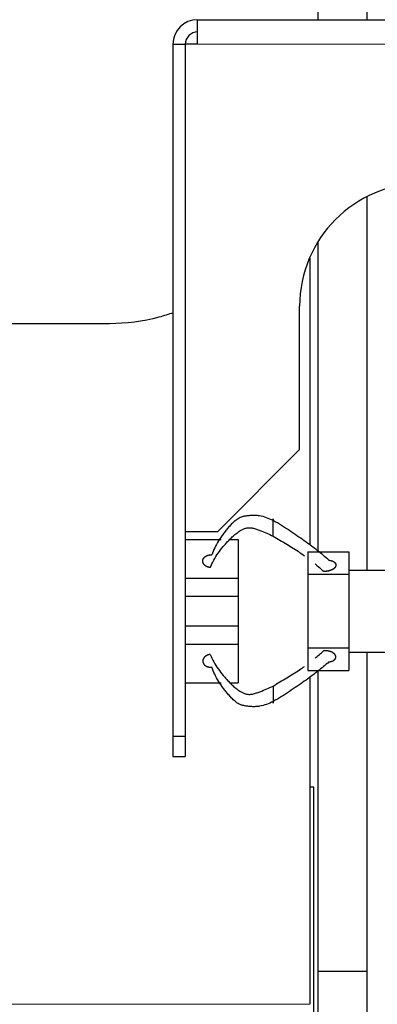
# Model space of a CAD drawing. Header units: inches. Extents: x 0 to 20790, y -12 to 14700.
# Tile 44 of 256: x 5495 to 5583, y 5106 to 5347. Entities that reach past the tile are written whole.
import ezdxf

# ---------------------------------------------------------------- set-up
doc = ezdxf.new("R2010")
doc.units = ezdxf.units.IN
doc.layers.add('1', color=7, linetype='Continuous', true_color=0xffffff)

msp = doc.modelspace()

# ---------------------------------------------------------------- linework, layer by layer
at = {"layer": '1', "color": 2, "linetype": 'Continuous', "lineweight": 25}
for p, q in [((5568.175, 5346.821), (5568.175, 5514.327)), ((5580.175, 5346.821), (5580.175, 5514.327)), ((5538.634, 5340.827), (5538.634, 5346.827)), ((5538.634, 5346.827), (5738.634, 5346.827)), ((5532.634, 5340.827), (5532.634, 5171.827)), ((5535.636, 5340.827), (5535.636, 5221.827)), ((5538.634, 5340.827), (5535.636, 5340.827)), ((5580.175, 5212.327), (5580.175, 5303.64)), ((5568.175, 5216.871), (5568.175, 5292.702)), ((5566.031, 5288.578), (5566.134, 5288.578)), ((5566.133, 5288.585), (5566.133, 5288.819)), ((5566.133, 5288.585), (5566.133, 5288.819)), ((5566.134, 5288.578), (5566.134, 5218.451)), ((5563.634, 5241.827), (5563.634, 5276.827)), ((5517.134, 5272.563), (5487.231, 5272.563)), ((5543.634, 5221.827), (5563.634, 5241.827)), ((5535.636, 5221.827), (5543.634, 5221.827)), ((5535.684, 5219.868), (5544.484, 5219.868)), ((5546.561, 5219.868), (5548.634, 5219.868)), ((5548.634, 5219.868), (5548.634, 5210.432)), ((5565.634, 5216.868), (5565.634, 5211.368)), ((5565.634, 5216.868), (5575.634, 5216.868)), ((5575.634, 5216.868), (5575.634, 5212.327)), ((5575.634, 5212.327), (5590.134, 5212.327)), ((5575.634, 5212.327), (5575.634, 5211.368)), ((5535.684, 5210.432), (5548.634, 5210.432)), ((5548.634, 5210.432), (5548.634, 5206.019)), ((5565.634, 5211.368), (5565.634, 5193.368)), ((5565.634, 5211.368), (5575.634, 5211.368)), ((5575.634, 5211.368), (5575.634, 5193.368)), ((5535.684, 5206.019), (5548.634, 5206.019)), ((5548.634, 5206.019), (5548.634, 5198.716)), ((5535.684, 5198.716), (5548.634, 5198.716)), ((5548.634, 5198.716), (5548.634, 5194.303)), ((5535.684, 5194.303), (5548.634, 5194.303)), ((5548.634, 5194.303), (5548.634, 5184.868)), ((5565.634, 5193.368), (5575.634, 5193.368)), ((5565.634, 5193.368), (5565.634, 5187.868)), ((5575.634, 5193.368), (5575.634, 5192.327)), ((5575.634, 5192.327), (5590.134, 5192.327)), ((5575.634, 5192.327), (5575.634, 5187.868)), ((5580.175, 5114.327), (5580.175, 5192.327)), ((5565.634, 5187.868), (5575.634, 5187.868)), ((5566.134, 5186.282), (5566.134, 5106.298)), ((5568.175, 5114.327), (5568.175, 5187.871)), ((5535.684, 5184.868), (5544.484, 5184.868)), ((5546.579, 5184.868), (5548.634, 5184.868)), ((5532.634, 5171.827), (5532.634, 5166.827)), ((5532.634, 5171.827), (5535.684, 5171.827)), ((5535.684, 5171.827), (5535.684, 5166.827)), ((5532.634, 5166.827), (5535.684, 5166.827)), ((5567.134, 5159.327), (5566.094, 5159.327)), ((5567.134, 4839.327), (5567.134, 5159.327)), ((5580.175, 5114.327), (5568.175, 5114.327)), ((5568.175, 4871.298), (5568.175, 5114.327)), ((5580.175, 4871.298), (5580.175, 5114.327))]:
    msp.add_line(p, q, dxfattribs=at)
at = {"layer": '1', "color": 110, "linetype": 'Continuous', "lineweight": 13}
for p, q in [((5738.634, 5340.827), (5538.634, 5340.827)), ((5078.134, 5106.298), (5566.134, 5106.298))]:
    msp.add_line(p, q, dxfattribs=at)
at = {"layer": '1', "color": 2, "linetype": 'Continuous', "lineweight": 25}
for centre, radius in [((5538.634, 5340.827), 6), ((5538.684, 5340.827), 3), ((5593.634, 5276.827), 30)]:
    msp.add_arc(centre, radius, 90, 180, dxfattribs=at)
for points, degree in [([(5532.634, 5340.827), (5535.636, 5340.827)], 1), ([(5535.684, 5221.827), (5535.684, 5171.827)], 1), ([(5541.774, 5212.982), (5541.38, 5213.022), (5540.669, 5213.334), (5540.166, 5213.815), (5539.923, 5214.412), (5539.995, 5215.019), (5540.38, 5215.575), (5540.999, 5215.953), (5541.796, 5216.116), (5542.193, 5216.073)], 2), ([(5567.425, 5213.881), (5568.127, 5213.299), (5568.805, 5212.698), (5569.457, 5212.079)], 3), ([(5567.425, 5190.854), (5568.127, 5191.436), (5568.805, 5192.037), (5569.457, 5192.656)], 3)]:
    msp.add_open_spline(points, degree=degree, dxfattribs=at)
for points, degree, knots in [([(5532.72, 5275.24), (5531.574, 5274.834), (5530.411, 5274.473), (5525.295, 5273.101), (5521.215, 5272.563), (5517.134, 5272.563)], 3, [0, 0, 0, 0, 0.2296211, 0.2296211, 1, 1, 1, 1]), ([(5557.134, 5224.464), (5556.628, 5224.727), (5555.583, 5225.218), (5554.121, 5225.618), (5552.888, 5225.741), (5551.931, 5225.73), (5551.125, 5225.663), (5550.532, 5225.582), (5550.13, 5225.515), (5549.768, 5225.432), (5549.327, 5225.299), (5548.634, 5225.001), (5547.821, 5224.427), (5546.998, 5223.647), (5546.266, 5222.834), (5545.58, 5222.007), (5544.724, 5220.896), (5543.754, 5219.504), (5542.825, 5217.808), (5542.373, 5216.655), (5542.193, 5216.073)], 3, [0, 0, 0, 0, 0.0625, 0.125, 0.15625, 0.1875, 0.21875, 0.234375, 0.25, 0.265625, 0.28125, 0.3125, 0.375, 0.4375, 0.5, 0.5625, 0.625, 0.75, 0.875, 1, 1, 1, 1]), ([(5557.134, 5220.683), (5557.134, 5220.778), (5557.134, 5220.974), (5557.134, 5221.211), (5557.134, 5221.483), (5557.134, 5221.812), (5557.134, 5222.117), (5557.134, 5222.423), (5557.134, 5222.78), (5557.134, 5223.152), (5557.134, 5223.487), (5557.134, 5223.779), (5557.134, 5224.061), (5557.134, 5224.367), (5557.134, 5224.602), (5557.134, 5224.745), (5557.134, 5224.817), (5557.134, 5224.861), (5557.134, 5224.866), (5557.134, 5224.8), (5557.134, 5224.676), (5557.134, 5224.54), (5557.134, 5224.464)], 5, [0, 0, 0, 0, 0, 0, 0.1360851, 0.25, 0.25, 0.25, 0.2708653, 0.3748173, 0.4789488, 0.5, 0.5, 0.5, 0.5828898, 0.6871801, 0.75, 0.75, 0.75, 0.7916704, 0.8957455, 1, 1, 1, 1, 1, 1]), ([(5570.814, 5214.778), (5569.962, 5215.549), (5568.569, 5216.712), (5566.487, 5218.295), (5564.791, 5219.517), (5562.998, 5220.765), (5561.135, 5222.025), (5559.217, 5223.278), (5557.863, 5224.088), (5557.134, 5224.464)], 3, [0, 0, 0, 0, 0.25, 0.375, 0.5, 0.625, 0.75, 0.875, 1, 1, 1, 1]), ([(5541.774, 5212.981), (5542.019, 5213.602), (5542.587, 5214.805), (5543.666, 5216.521), (5544.74, 5217.88), (5545.662, 5218.935), (5546.388, 5219.715), (5547.153, 5220.483), (5548.002, 5221.228), (5548.837, 5221.829), (5549.549, 5222.227), (5550.002, 5222.441), (5550.371, 5222.583), (5550.777, 5222.689), (5551.366, 5222.742), (5552.155, 5222.67), (5553.068, 5222.389), (5554.237, 5221.966), (5555.63, 5221.384), (5556.643, 5220.913), (5557.134, 5220.683)], 3, [0, 0, 0, 0, 0.125, 0.25, 0.375, 0.4375, 0.5, 0.5625, 0.625, 0.6875, 0.71875, 0.734375, 0.75, 0.765625, 0.78125, 0.8125, 0.84375, 0.875, 0.9375, 1, 1, 1, 1]), ([(5557.134, 5220.683), (5557.707, 5220.351), (5558.836, 5219.702), (5560.476, 5218.723), (5562.076, 5217.731), (5563.519, 5216.788), (5564.422, 5216.16), (5564.81, 5215.883)], 3, [0, 0, 0, 0, 0.2097865, 0.4195731, 0.6293596, 0.8391462, 1, 1, 1, 1]), ([(5570.814, 5214.778), (5570.958, 5214.765), (5571.243, 5214.723), (5571.576, 5214.634), (5571.873, 5214.503), (5572.109, 5214.336), (5572.268, 5214.179), (5572.372, 5214.043), (5572.43, 5213.935), (5572.467, 5213.822), (5572.49, 5213.667), (5572.49, 5213.493), (5572.47, 5213.377), (5572.432, 5213.262), (5572.365, 5213.133), (5572.248, 5212.958), (5572.16, 5212.858), (5572.058, 5212.765), (5571.944, 5212.677), (5571.741, 5212.541), (5571.611, 5212.465), (5571.471, 5212.396), (5571.324, 5212.334), (5571.031, 5212.23), (5570.683, 5212.131), (5570.343, 5212.071), (5569.993, 5212.046), (5569.644, 5212.059), (5569.457, 5212.079)], 5, [0, 0, 0, 0, 0, 0, 0.1042545, 0.2083296, 0.25, 0.25, 0.25, 0.3128199, 0.375, 0.375, 0.375, 0.4171102, 0.5, 0.5, 0.5, 0.5210512, 0.625, 0.625, 0.625, 0.6251827, 0.7291347, 0.75, 0.75, 0.75, 0.8639149, 1, 1, 1, 1, 1, 1]), ([(5570.814, 5214.778), (5571.257, 5214.737), (5572.035, 5214.427), (5572.47, 5213.95), (5572.505, 5213.355), (5572.166, 5212.825), (5571.538, 5212.406), (5570.325, 5211.99), (5569.457, 5212.078)], 2, [0, 0, 0, 0.125, 0.25, 0.375, 0.5, 0.625, 0.75, 1, 1, 1]), ([(5541.774, 5191.754), (5541.602, 5191.736), (5541.29, 5191.676), (5540.996, 5191.57), (5540.731, 5191.425), (5540.49, 5191.232), (5540.303, 5191.047), (5540.146, 5190.857), (5540.021, 5190.628), (5539.954, 5190.387), (5539.945, 5190.163), (5539.964, 5189.961), (5540.006, 5189.759), (5540.104, 5189.524), (5540.261, 5189.306), (5540.468, 5189.118), (5540.666, 5188.982), (5540.88, 5188.862), (5541.16, 5188.742), (5541.47, 5188.666), (5541.793, 5188.637), (5542.061, 5188.647), (5542.193, 5188.662)], 5, [0, 0, 0, 0, 0, 0, 0.1360851, 0.25, 0.25, 0.25, 0.2708653, 0.3748173, 0.4789488, 0.5, 0.5, 0.5, 0.5828898, 0.6871801, 0.75, 0.75, 0.75, 0.7916704, 0.8957455, 1, 1, 1, 1, 1, 1]), ([(5541.774, 5191.754), (5542.019, 5191.133), (5542.587, 5189.93), (5543.666, 5188.214), (5544.74, 5186.855), (5545.662, 5185.8), (5546.388, 5185.02), (5547.153, 5184.252), (5548.002, 5183.507), (5548.837, 5182.906), (5549.549, 5182.508), (5550.002, 5182.294), (5550.371, 5182.152), (5550.777, 5182.046), (5551.366, 5181.994), (5552.155, 5182.065), (5553.068, 5182.346), (5554.237, 5182.769), (5555.63, 5183.351), (5556.643, 5183.822), (5557.134, 5184.052)], 3, [0, 0, 0, 0, 0.125, 0.25, 0.375, 0.4375, 0.5, 0.5625, 0.625, 0.6875, 0.71875, 0.734375, 0.75, 0.765625, 0.78125, 0.8125, 0.84375, 0.875, 0.9375, 1, 1, 1, 1]), ([(5570.814, 5189.957), (5570.958, 5189.97), (5571.243, 5190.012), (5571.576, 5190.101), (5571.873, 5190.232), (5572.109, 5190.4), (5572.268, 5190.557), (5572.372, 5190.692), (5572.43, 5190.8), (5572.467, 5190.913), (5572.49, 5191.068), (5572.49, 5191.242), (5572.47, 5191.359), (5572.432, 5191.473), (5572.365, 5191.602), (5572.248, 5191.777), (5572.16, 5191.877), (5572.058, 5191.97), (5571.944, 5192.058), (5571.741, 5192.194), (5571.611, 5192.27), (5571.471, 5192.339), (5571.324, 5192.401), (5571.031, 5192.505), (5570.683, 5192.605), (5570.343, 5192.665), (5569.993, 5192.689), (5569.644, 5192.676), (5569.457, 5192.656)], 5, [0, 0, 0, 0, 0, 0, 0.1042545, 0.2083296, 0.25, 0.25, 0.25, 0.3128199, 0.375, 0.375, 0.375, 0.4171102, 0.5, 0.5, 0.5, 0.5210512, 0.625, 0.625, 0.625, 0.6251827, 0.7291347, 0.75, 0.75, 0.75, 0.8639149, 1, 1, 1, 1, 1, 1]), ([(5570.814, 5189.956), (5570.868, 5189.961), (5570.976, 5189.975), (5571.135, 5190.001), (5571.343, 5190.049), (5571.543, 5190.11), (5571.731, 5190.185), (5571.905, 5190.272), (5572.06, 5190.37), (5572.195, 5190.48), (5572.273, 5190.566), (5572.323, 5190.629), (5572.366, 5190.694), (5572.403, 5190.761), (5572.433, 5190.83), (5572.457, 5190.9), (5572.484, 5191.011), (5572.492, 5191.156), (5572.476, 5191.301), (5572.435, 5191.445), (5572.372, 5191.584), (5572.288, 5191.716), (5572.182, 5191.842), (5572.059, 5191.96), (5571.92, 5192.071), (5571.767, 5192.174), (5571.602, 5192.268), (5571.426, 5192.353), (5571.241, 5192.428), (5571.048, 5192.495), (5570.847, 5192.552), (5570.641, 5192.598), (5570.429, 5192.634), (5570.215, 5192.66), (5569.998, 5192.674), (5569.67, 5192.678), (5569.457, 5192.656)], 2, [0, 0, 0, 0.015625, 0.03125, 0.0625, 0.09375, 0.125, 0.15625, 0.1875, 0.21875, 0.25, 0.2633929, 0.28125, 0.2946429, 0.3125, 0.3258929, 0.34375, 0.375, 0.40625, 0.4375, 0.46875, 0.5, 0.53125, 0.5625, 0.59375, 0.625, 0.65625, 0.6875, 0.71875, 0.75, 0.78125, 0.8125, 0.84375, 0.875, 0.90625, 0.9375, 1, 1, 1]), ([(5557.134, 5180.271), (5556.628, 5180.008), (5555.583, 5179.517), (5554.121, 5179.117), (5552.888, 5178.995), (5551.931, 5179.005), (5551.125, 5179.073), (5550.532, 5179.153), (5550.13, 5179.221), (5549.768, 5179.303), (5549.327, 5179.436), (5548.634, 5179.734), (5547.821, 5180.308), (5546.998, 5181.088), (5546.266, 5181.901), (5545.58, 5182.728), (5544.724, 5183.839), (5543.754, 5185.231), (5542.825, 5186.927), (5542.373, 5188.08), (5542.193, 5188.662)], 3, [0, 0, 0, 0, 0.0625, 0.125, 0.15625, 0.1875, 0.21875, 0.234375, 0.25, 0.265625, 0.28125, 0.3125, 0.375, 0.4375, 0.5, 0.5625, 0.625, 0.75, 0.875, 1, 1, 1, 1]), ([(5570.814, 5189.957), (5569.962, 5189.186), (5568.569, 5188.023), (5566.487, 5186.44), (5564.791, 5185.218), (5562.998, 5183.971), (5561.135, 5182.71), (5559.217, 5181.457), (5557.863, 5180.647), (5557.134, 5180.271)], 3, [0, 0, 0, 0, 0.25, 0.375, 0.5, 0.625, 0.75, 0.875, 1, 1, 1, 1]), ([(5557.134, 5184.052), (5557.707, 5184.385), (5558.836, 5185.034), (5560.476, 5186.012), (5562.076, 5187.004), (5563.519, 5187.947), (5564.422, 5188.575), (5564.81, 5188.852)], 3, [0, 0, 0, 0, 0.2097865, 0.4195731, 0.6293596, 0.8391462, 1, 1, 1, 1]), ([(5557.134, 5184.052), (5557.134, 5183.957), (5557.134, 5183.761), (5557.134, 5183.524), (5557.134, 5183.252), (5557.134, 5182.923), (5557.134, 5182.618), (5557.134, 5182.451), (5557.134, 5182.278), (5557.134, 5182.099), (5557.134, 5181.799), (5557.134, 5181.615), (5557.134, 5181.431), (5557.134, 5181.248), (5557.134, 5180.956), (5557.134, 5180.759), (5557.134, 5180.6), (5557.134, 5180.457), (5557.134, 5180.271), (5557.134, 5180.127), (5557.134, 5180.04), (5557.134, 5179.975), (5557.134, 5179.918), (5557.134, 5179.874), (5557.134, 5179.869), (5557.134, 5179.936), (5557.134, 5180.059), (5557.134, 5180.195), (5557.134, 5180.271)], 5, [0, 0, 0, 0, 0, 0, 0.1360851, 0.25, 0.25, 0.25, 0.2708653, 0.3748173, 0.375, 0.375, 0.375, 0.4789488, 0.5, 0.5, 0.5, 0.5828898, 0.625, 0.625, 0.625, 0.6871801, 0.75, 0.75, 0.75, 0.7916704, 0.8957455, 1, 1, 1, 1, 1, 1])]:
    msp.add_open_spline(points, degree=degree, knots=knots, dxfattribs=at)

doc.saveas('drawing.dxf')
